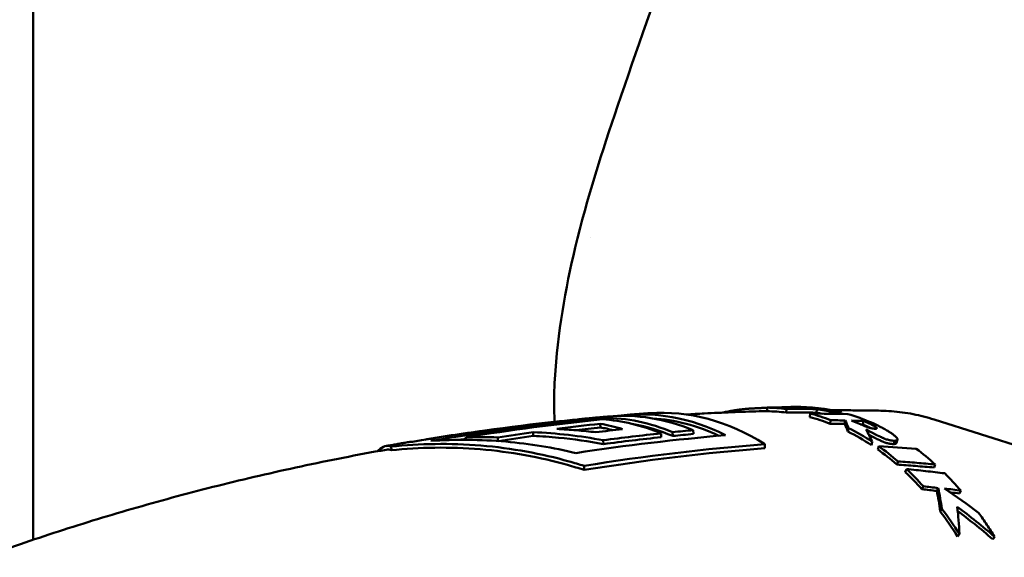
# Model space of a CAD drawing. Header units: millimetres. Extents: x 0 to 4686, y -120 to 1682.
# Tile 206 of 256: x 1301 to 1329, y 1103 to 1118. Entities that reach past the tile are written whole.
import ezdxf

# ---------------------------------------------------------------- set-up
doc = ezdxf.new("R2010")
doc.units = ezdxf.units.MM
doc.header["$LTSCALE"] = 2
doc.layers.add('Sichtbar (ISO)', color=7, linetype='Continuous', lineweight=50)

msp = doc.modelspace()

# ---------------------------------------------------------------- linework, layer by layer
at = {"layer": 'Sichtbar (ISO)'}
for p, q in [((1301.8599, 1103.2951), (1301.8599, 1145.7721)), ((1317.1918, 1111.6161), (1317.1918, 1111.6161)), ((1322.0495, 1106.8311), (1322.0486, 1106.9311)), ((1322.452, 1106.9385), (1322.4518, 1106.9429)), ((1322.5738, 1106.7947), (1322.5777, 1106.8944)), ((1323.4061, 1106.7922), (1323.4118, 1106.8917)), ((1317.5522, 1106.6517), (1317.5536, 1106.607)), ((1323.226, 1106.6688), (1323.2359, 1106.7672)), ((1323.7805, 1106.4894), (1323.7955, 1106.5862)), ((1323.835, 1106.7612), (1323.8395, 1106.8072)), ((1324.0879, 1106.7571), (1324.0924, 1106.8004)), ((1329.1956, 1105.8001), (1326.6442, 1106.6036)), ((1317.4573, 1106.4879), (1317.4602, 1106.3866)), ((1324.1816, 1106.4807), (1324.1974, 1106.5773)), ((1324.2715, 1106.2723), (1324.2911, 1106.3671)), ((1324.6793, 1106.4665), (1324.6959, 1106.5629)), ((1312.6883, 1106.0646), (1312.6885, 1106.0567)), ((1313.7557, 1106.1147), (1313.7578, 1106.0446)), ((1314.6378, 1106.1098), (1314.6407, 1106.0118)), ((1315.6096, 1106.2543), (1315.6126, 1106.1528)), ((1319.1298, 1106.2227), (1319.1329, 1106.1177)), ((1319.4492, 1106.2557), (1319.4523, 1106.1508)), ((1320.0159, 1106.3103), (1320.019, 1106.2055)), ((1325.6351, 1106.0491), (1325.6097, 1105.9577)), ((1311.7085, 1105.8593), (1311.7114, 1105.7586)), ((1317.5403, 1106.0333), (1317.5434, 1105.928)), ((1321.9856, 1105.9256), (1321.9889, 1105.8154)), ((1324.9155, 1105.8988), (1324.941, 1105.9902)), ((1325.0924, 1105.7774), (1325.1195, 1105.8676)), ((1317.0132, 1105.3266), (1317.0165, 1105.2147)), ((1325.6176, 1105.3641), (1325.6495, 1105.4506)), ((1325.8492, 1105.1549), (1325.8833, 1105.2395)), ((1326.6414, 1105.2819), (1326.6752, 1105.3674)), ((1326.3088, 1104.6853), (1326.3471, 1104.7655)), ((1326.715, 1104.6378), (1326.7541, 1104.7175)), ((1327.3385, 1104.5681), (1327.3787, 1104.6471)), ((1327.2896, 1103.3824), (1327.337, 1103.4506))]:
    msp.add_line(p, q, dxfattribs=at)
for centre, major_axis, ratio, start_param, end_param in [((1325.4771, 1023.6474), (-5.8756, 83.1538), 0.8668761, 6.2492774, 6.2502618), ((1324.0349, 1026.3499), (-2.7891, 80.5587), 0.8729352, 6.2599087, 6.2717717), ((1322.1518, 1095.9843), (-0.3143, 10.9453), 0.6649398, 6.1815348, 6.2541952), ((1322.7837, 1095.995), (-0.1981, 10.9521), 0.6653638, 6.2423467, 6.3015476), ((1321.9799, 1026.3268), (3.4192, 80.5127), 0.8722563, 0.0282822, 0.0401468), ((1322.9757, 1095.9986), (-0.1629, 10.9523), 0.6654339, 6.1070463, 6.283172), ((1322.7837, 1095.9952), (-0.198, 10.9519), 0.6652651, 6.110651, 6.1697339), ((1326.528, 989.8687), (-5.3496, 117.0119), 0.7463934, 0.0420073, 0.0853152), ((1317.3023, 1095.9037), (-0.1794, 10.7156), 0.6653497, 5.9988935, 6.2281523), ((1317.6225, 1095.909), (-0.1798, 10.7421), 0.6653497, 5.9996651, 6.2678619), ((1318.1906, 1095.9185), (-0.1806, 10.7852), 0.6653497, 6.0009123, 6.3307514), ((1318.6869, 1095.9268), (-0.1811, 10.8188), 0.6653497, 5.9451325, 6.3626944), ((1319.255, 1095.9364), (-0.1817, 10.8526), 0.6653497, 5.8703431, 6.3198904), ((1318.6869, 1095.9268), (-0.1795, 10.7187), 0.6653497, 5.96892, 6.2285231), ((1322.1518, 1095.9843), (-0.3115, 10.8454), 0.6649398, 6.1815348, 6.2541949), ((1321.9739, 1026.1264), (3.4505, 80.6127), 0.8713984, 0.0287158, 0.0405509), ((1322.1518, 1095.9845), (-0.3083, 10.8453), 0.663839, 6.0124137, 6.0907661), ((1322.1518, 1095.9843), (-0.3111, 10.9455), 0.663839, 6.0124144, 6.0907654), ((1321.8701, 1011.6002), (3.3307, 95.1272), 0.8366966, 0.0117451, 0.0246767), ((1322.7837, 1095.995), (-0.1962, 10.8522), 0.6652651, 6.1471147, 6.1697331), ((1320.6751, 1012.1236), (6.1751, 94.3337), 0.8349593, 0.0336425, 0.0387339), ((1323.5293, 1104.3922), (-12.155, 0.2462), 0.1991672, 4.6700789, 4.6909019), ((1322.9755, 1095.9978), (-0.1633, 10.9531), 0.6656067, 5.9906964, 6.0829088), ((1325.1867, 1096.0357), (-0.181, 10.8108), 0.6653497, 6.2595508, 6.2595521), ((1327.0074, 990.8429), (-5.3189, 115.9783), 0.7463967, 0.0489719, 0.062838), ((1326.9953, 990.9124), (-5.2946, 115.8083), 0.7463934, 0.0491509, 0.0568852), ((1327.542, 992.8369), (-5.2152, 113.842), 0.7463955, 0.0502015, 0.0588964), ((1316.7343, 1095.8942), (-0.1786, 10.6648), 0.6653497, 6.0688044, 6.155998), ((1316.7343, 1095.8942), (-0.1769, 10.5646), 0.6653497, 6.1039704, 6.1545983), ((1317.6225, 1095.909), (-0.1782, 10.6419), 0.6653497, 5.9967234, 6.1517486), ((1320.6522, 1011.9338), (6.2565, 94.4229), 0.8342971, 0.0345777, 0.0396588), ((1321.1146, 1091.8383), (2.6679, 15.0192), 0.1521372, 6.0288667, 6.0841278), ((1321.1158, 1091.8724), (2.6693, 15.0848), 0.1559123, 6.0288119, 6.0842001), ((1322.1516, 1095.9839), (-0.3049, 10.9461), 0.6628343, 5.8469401, 5.9421352), ((1324.5008, 1106.3612), (-3.6867, 0.1099), 0.0563307, 4.6611205, 4.749554), ((1324.4854, 1106.346), (-2.8765, 0.0846), 0.0439337, 4.6462393, 4.6663426), ((1321.0925, 1093.141), (2.9309, 13.8099), 0.2417336, 5.955925, 6.0295563), ((1314.1001, 1091.8887), (0.349, 14.2271), 0.9665497, 6.2694541, 6.3335963), ((1326.9632, 990.9818), (-5.2432, 115.8406), 0.7463776, 0.070884, 0.0822094), ((1327.9751, 994.755), (-5.1106, 111.7511), 0.7463936, 0.034194, 0.0410087), ((1322.1516, 1095.9838), (-0.3021, 10.8462), 0.6628343, 5.8469409, 5.9421347), ((1322.1518, 1095.9847), (-0.2956, 10.8454), 0.662138, 5.7388652, 5.82054), ((1322.1516, 1095.9841), (0.2983, -10.9461), 0.662138, 2.5972749, 2.6789444), ((1317.14, 1019.25), (14.6737, 85.8505), 0.8370275, 0.0782506, 0.0924173), ((1322.9754, 1095.998), (-0.1654, 10.953), 0.6658668, 5.7286211, 5.8100596), ((1322.1517, 1095.9845), (0.2902, -10.9459), 0.6614778, 2.4840592, 2.5605555), ((1322.152, 1095.9852), (-0.2876, 10.8451), 0.6614778, 5.6256495, 5.7021518), ((1322.9754, 1095.9982), (-0.1667, 10.9528), 0.6659721, 5.612427, 5.6869808), ((1312.0308, 1028.9201), (27.6498, 72.6069), 0.83767, 0.2044845, 0.2107254), ((1312.3192, 1029.9221), (27.0093, 71.726), 0.8380018, 0.1917477, 0.198699), ((1324.3942, 1097.5256), (7.6318, -7.8122), 0.6575161, 1.7760855, 1.8836764), ((1311.9318, 1028.6548), (27.8981, 72.7369), 0.8367194, 0.2071691, 0.213386), ((1322.1515, 1095.9843), (0.2756, -10.9466), 0.6605926, 2.3046154, 2.3959061), ((1322.1518, 1095.9848), (-0.2731, 10.8459), 0.6605926, 5.4462052, 5.5375027)]:
    msp.add_ellipse(centre, major_axis=major_axis, ratio=ratio, start_param=start_param, end_param=end_param, dxfattribs=at)
for points, knots in [([(1316.2078, 1107.7173), (1316.2848, 1108.992), (1316.4973, 1110.2055), (1317.0993, 1112.7059), (1317.5107, 1113.9841), (1318.9817, 1118.3218), (1320.0916, 1121.2867), (1322.7142, 1128.7704), (1324.25, 1133.2588), (1326.9788, 1141.078), (1328.2112, 1144.3252), (1329.9566, 1149.6184), (1330.5102, 1151.6245), (1331.1694, 1155.6611), (1331.2133, 1157.6288), (1331.2804, 1160.2543), (1331.2941, 1160.9507), (1331.3056, 1161.6471)], [0, 0, 0, 0, 0.4039528, 0.4039528, 0.894161, 0.894161, 2.1092491, 2.1092491, 3.8818108, 3.8818108, 5.188117, 5.188117, 5.8668682, 5.8668682, 6.4461826, 6.4461826, 6.6552018, 6.6552018, 6.6552018, 6.6552018]), ([(1316.2022, 1106.5404), (1316.1974, 1106.6484), (1316.1939, 1106.754), (1316.1861, 1107.1448), (1316.1905, 1107.4317), (1316.2078, 1107.7173)], [-0.22414555, -0.22414555, -0.22414555, -0.22414555, -0.19335238, -0.19335238, -0.10773371, -0.10773371, -0.10773371, -0.10773371]), ([(1321.9775, 1106.9237), (1321.9501, 1106.9228), (1321.9231, 1106.9219), (1321.8967, 1106.9209), (1321.8866, 1106.9205), (1321.8766, 1106.9201), (1321.8668, 1106.9197), (1321.8481, 1106.919), (1321.8299, 1106.9182), (1321.8119, 1106.9175), (1321.7955, 1106.9167), (1321.7793, 1106.916), (1321.7632, 1106.9152), (1321.7496, 1106.9146), (1321.7362, 1106.9139), (1321.7228, 1106.9132), (1321.7028, 1106.9121), (1321.6829, 1106.911), (1321.6632, 1106.9098), (1321.6523, 1106.9092), (1321.6414, 1106.9085), (1321.6306, 1106.9078), (1321.6089, 1106.9065), (1321.5875, 1106.905), (1321.5661, 1106.9034), (1321.5574, 1106.9028), (1321.5488, 1106.9022), (1321.5401, 1106.9015), (1321.5169, 1106.8997), (1321.4938, 1106.8978), (1321.4704, 1106.8957), (1321.4648, 1106.8952), (1321.4592, 1106.8947), (1321.4535, 1106.8942), (1321.4269, 1106.8917), (1321.3999, 1106.8891), (1321.3723, 1106.8861), (1321.3469, 1106.8833), (1321.3209, 1106.8803), (1321.2944, 1106.8771), (1321.286, 1106.876), (1321.2775, 1106.8749), (1321.2689, 1106.8738), (1321.2527, 1106.8717), (1321.2364, 1106.8695), (1321.2199, 1106.8672), (1321.2003, 1106.8644), (1321.1804, 1106.8615), (1321.1603, 1106.8584), (1321.1562, 1106.8578), (1321.152, 1106.8571), (1321.1478, 1106.8565), (1321.1249, 1106.8529), (1321.1018, 1106.849), (1321.0783, 1106.845), (1321.068, 1106.8432), (1321.0576, 1106.8413), (1321.0471, 1106.8394), (1321.0351, 1106.8373), (1321.023, 1106.835), (1321.0108, 1106.8327), (1320.9889, 1106.8286), (1320.9667, 1106.8242), (1320.9441, 1106.8195), (1320.9386, 1106.8184), (1320.9331, 1106.8172), (1320.9276, 1106.8161), (1320.9109, 1106.8126), (1320.894, 1106.8089), (1320.8768, 1106.8051), (1320.8597, 1106.8013), (1320.8423, 1106.7973), (1320.8247, 1106.7931)], [0, 0, 0, 0, 0.06024439, 0.06024439, 0.06024439, 0.08333333, 0.08333333, 0.08333333, 0.12690096, 0.12690096, 0.12690096, 0.16666667, 0.16666667, 0.16666667, 0.20004047, 0.20004047, 0.20004047, 0.25, 0.25, 0.25, 0.27767722, 0.27767722, 0.27767722, 0.33333333, 0.33333333, 0.33333333, 0.3560485, 0.3560485, 0.3560485, 0.41666667, 0.41666667, 0.41666667, 0.43126238, 0.43126238, 0.43126238, 0.5, 0.5, 0.5, 0.56314311, 0.56314311, 0.56314311, 0.58333333, 0.58333333, 0.58333333, 0.62143142, 0.62143142, 0.62143142, 0.66666667, 0.66666667, 0.66666667, 0.67606812, 0.67606812, 0.67606812, 0.72742545, 0.72742545, 0.72742545, 0.75, 0.75, 0.75, 0.77586115, 0.77586115, 0.77586115, 0.82216368, 0.82216368, 0.82216368, 0.83333333, 0.83333333, 0.83333333, 0.867156, 0.867156, 0.867156, 0.90085238, 0.90085238, 0.90085238, 0.90085238]), ([(1325.1757, 1106.8463), (1325.0185, 1106.8492), (1324.8611, 1106.8517), (1324.5464, 1106.8555), (1324.3891, 1106.8568), (1324.0986, 1106.8584), (1323.9656, 1106.8587), (1323.8325, 1106.8587)], [4.669493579, 4.669493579, 4.669493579, 4.669493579, 4.673969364, 4.673969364, 4.678445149, 4.678445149, 4.682227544, 4.682227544, 4.682227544, 4.682227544]), ([(1316.8307, 1106.6066), (1316.6422, 1106.5877), (1316.4533, 1106.5679), (1314.9512, 1106.4037), (1313.6231, 1106.2178), (1312.2932, 1105.9901)], [-13.50673191, -13.50673191, -13.50673191, -13.50673191, -13.43540674, -13.43540674, -12.94046322, -12.94046322, -12.94046322, -12.94046322]), ([(1312.7991, 1106.0139), (1314.1271, 1106.2413), (1315.4533, 1106.4269), (1317.0276, 1106.5991), (1317.2903, 1106.6262), (1317.5522, 1106.6517)], [-6.0124692, -6.0124692, -6.0124692, -6.0124692, -5.51822151, -5.51822151, -5.41896769, -5.41896769, -5.41896769, -5.41896769]), ([(1317.669, 1106.6858), (1317.613, 1106.6808), (1317.5571, 1106.6758), (1317.4452, 1106.6657), (1317.3893, 1106.6605), (1317.2775, 1106.6501), (1317.2216, 1106.6448), (1317.1099, 1106.6341), (1317.054, 1106.6287), (1316.9423, 1106.6178), (1316.8865, 1106.6122), (1316.8307, 1106.6066)], [4.7406928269, 4.7406928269, 4.7406928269, 4.7406928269, 4.7422964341, 4.7422964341, 4.7439000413, 4.7439000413, 4.7455036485, 4.7455036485, 4.7471072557, 4.7471072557, 4.7487108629, 4.7487108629, 4.7487108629, 4.7487108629]), ([(1318.8084, 1106.7772), (1318.7678, 1106.7742), (1318.7273, 1106.7713), (1318.6461, 1106.7653), (1318.6055, 1106.7623), (1318.5244, 1106.7562), (1318.4839, 1106.7531), (1318.4028, 1106.7468), (1318.3623, 1106.7436), (1318.2812, 1106.7372), (1318.2407, 1106.734), (1318.2002, 1106.7307)], [4.7298319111, 4.7298319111, 4.7298319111, 4.7298319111, 4.7309905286, 4.7309905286, 4.7321491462, 4.7321491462, 4.7333077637, 4.7333077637, 4.7344663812, 4.7344663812, 4.7356249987, 4.7356249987, 4.7356249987, 4.7356249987]), ([(1322.0495, 1106.8354), (1321.9766, 1106.8335), (1321.9038, 1106.8315), (1321.5788, 1106.8221), (1321.3268, 1106.8135), (1320.823, 1106.7935), (1320.5712, 1106.7822), (1320.1544, 1106.7612), (1319.9894, 1106.7522), (1319.8244, 1106.7428)], [4.699119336, 4.699119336, 4.699119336, 4.699119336, 4.70119084, 4.70119084, 4.70835894, 4.70835894, 4.715527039, 4.715527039, 4.720231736, 4.720231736, 4.720231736, 4.720231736]), ([(1325.1757, 1106.8463), (1325.2745, 1106.8444), (1325.3733, 1106.8397), (1325.5707, 1106.8244), (1325.6692, 1106.8139), (1325.8659, 1106.7872), (1325.9641, 1106.7709), (1326.1597, 1106.7328), (1326.2572, 1106.7109), (1326.4514, 1106.6614), (1326.5481, 1106.6339), (1326.6442, 1106.6036)], [1.61369308, 1.61369308, 1.61369308, 1.61369308, 1.65262709, 1.65262709, 1.6915611, 1.6915611, 1.73049511, 1.73049511, 1.76942913, 1.76942913, 1.80836314, 1.80836314, 1.80836314, 1.80836314]), ([(1317.3342, 1106.2524), (1317.1563, 1106.2745), (1316.978, 1106.2931), (1316.6208, 1106.3234), (1316.4419, 1106.335), (1316.2629, 1106.3431)], [-0.11094165, -0.11094165, -0.11094165, -0.11094165, -0.05547127, -0.05547127, -0.000001, -0.000001, -0.000001, -0.000001]), ([(1324.37, 1106.5728), (1324.4693, 1106.533), (1324.6088, 1106.4722), (1324.7402, 1106.4194), (1324.7833, 1106.4021), (1324.8479, 1106.3806), (1324.8736, 1106.3727), (1324.9117, 1106.3639), (1324.9206, 1106.3621), (1324.945, 1106.3575), (1324.9577, 1106.3557), (1324.9713, 1106.3541), (1324.9744, 1106.3538), (1324.98, 1106.3533), (1324.9824, 1106.3531), (1324.986, 1106.3527), (1324.9871, 1106.3526), (1324.9892, 1106.3525), (1324.9903, 1106.3524), (1324.9932, 1106.3521), (1324.9948, 1106.352), (1324.9972, 1106.3519), (1324.9976, 1106.3518), (1324.9985, 1106.3518), (1324.999, 1106.3518), (1324.9999, 1106.3517), (1325.0005, 1106.3517), (1325.0016, 1106.3516), (1325.0021, 1106.3516), (1325.0034, 1106.3515), (1325.0042, 1106.3515), (1325.0049, 1106.3515)], [-0.12494229, -0.12494229, -0.12494229, -0.12494229, -0.03195971, -0.03195971, -0.01725558, -0.01725558, -0.01024877, -0.01024877, -0.00812974, -0.00812974, -0.0043943, -0.0043943, -0.00322842, -0.00322842, -0.00235906, -0.00235906, -0.00192081, -0.00192081, -0.00161505, -0.00161505, -0.00097233, -0.00097233, -0.00080484, -0.00080484, -0.00065865, -0.00065865, -0.00046792, -0.00046792, -0.00027013, -0.00027013, 0, 0, 0, 0]), ([(1324.6793, 1106.4665), (1324.6917, 1106.4614), (1324.7037, 1106.4564), (1324.7153, 1106.4515), (1324.7229, 1106.4484), (1324.7303, 1106.4452), (1324.7375, 1106.4422), (1324.7415, 1106.4405), (1324.7454, 1106.4388), (1324.7492, 1106.4372), (1324.7602, 1106.4324), (1324.7707, 1106.4278), (1324.781, 1106.4233), (1324.7839, 1106.422), (1324.7869, 1106.4207), (1324.7898, 1106.4194), (1324.7969, 1106.4162), (1324.8039, 1106.4131), (1324.8108, 1106.41), (1324.8196, 1106.406), (1324.8282, 1106.4021), (1324.8365, 1106.3982), (1324.8463, 1106.3937), (1324.8557, 1106.3893), (1324.8647, 1106.385), (1324.8693, 1106.3828), (1324.8738, 1106.3806), (1324.8782, 1106.3785), (1324.8819, 1106.3767), (1324.8855, 1106.3749), (1324.889, 1106.3732), (1324.8943, 1106.3706), (1324.8994, 1106.3681), (1324.9044, 1106.3656)], [0, 0, 0, 0, 0.0378951, 0.0378951, 0.0378951, 0.0625, 0.0625, 0.0625, 0.07587386, 0.07587386, 0.07587386, 0.11398028, 0.11398028, 0.11398028, 0.125, 0.125, 0.125, 0.15220043, 0.15220043, 0.15220043, 0.1875, 0.1875, 0.1875, 0.22895331, 0.22895331, 0.22895331, 0.25, 0.25, 0.25, 0.26750629, 0.26750629, 0.26750629, 0.29339287, 0.29339287, 0.29339287, 0.29339287]), ([(1325.0049, 1106.3515), (1325.0113, 1106.3511), (1325.0171, 1106.3509), (1325.0226, 1106.3509), (1325.0256, 1106.3509), (1325.0284, 1106.3509), (1325.0311, 1106.3509), (1325.0338, 1106.351), (1325.0363, 1106.3511), (1325.0386, 1106.3512), (1325.0431, 1106.3515), (1325.0471, 1106.3519), (1325.0507, 1106.3525), (1325.056, 1106.3534), (1325.0604, 1106.3547), (1325.0634, 1106.3565), (1325.0652, 1106.3575), (1325.0665, 1106.3587), (1325.0673, 1106.36), (1325.0678, 1106.3609), (1325.0682, 1106.3619), (1325.0683, 1106.363), (1325.0683, 1106.3637), (1325.0683, 1106.3645), (1325.0681, 1106.3653), (1325.0678, 1106.3673), (1325.0669, 1106.3694), (1325.0653, 1106.3718), (1325.0641, 1106.3736), (1325.0626, 1106.3755), (1325.0607, 1106.3775), (1325.0592, 1106.3791), (1325.0575, 1106.3808), (1325.0556, 1106.3825), (1325.0549, 1106.3831), (1325.0542, 1106.3837), (1325.0535, 1106.3843), (1325.0507, 1106.3867), (1325.0476, 1106.3892), (1325.0442, 1106.3917), (1325.0429, 1106.3927), (1325.0415, 1106.3937), (1325.0401, 1106.3947), (1325.0379, 1106.3963), (1325.0356, 1106.3979), (1325.0332, 1106.3995), (1325.029, 1106.4023), (1325.0245, 1106.4053), (1325.0197, 1106.4083), (1325.0153, 1106.411), (1325.0107, 1106.4138), (1325.0058, 1106.4167), (1325.0023, 1106.4188), (1324.9987, 1106.4209), (1324.9949, 1106.4231), (1324.9931, 1106.4241), (1324.9913, 1106.4251), (1324.9895, 1106.4262), (1324.9837, 1106.4294), (1324.9777, 1106.4327), (1324.9714, 1106.4361), (1324.9696, 1106.4371), (1324.9678, 1106.4381), (1324.9659, 1106.4391), (1324.9613, 1106.4415), (1324.9566, 1106.444), (1324.9517, 1106.4466), (1324.9456, 1106.4497), (1324.9393, 1106.453), (1324.9328, 1106.4563), (1324.9247, 1106.4604), (1324.9164, 1106.4645), (1324.9076, 1106.4688), (1324.9036, 1106.4708), (1324.8995, 1106.4728), (1324.8953, 1106.4748), (1324.8913, 1106.4767), (1324.8872, 1106.4787), (1324.8831, 1106.4807), (1324.8735, 1106.4852), (1324.8636, 1106.4899), (1324.8532, 1106.4947), (1324.8453, 1106.4984), (1324.8371, 1106.5021), (1324.8286, 1106.5059), (1324.8214, 1106.5092), (1324.8139, 1106.5126), (1324.8063, 1106.516), (1324.8037, 1106.5171), (1324.8012, 1106.5182), (1324.7986, 1106.5194), (1324.7882, 1106.5239), (1324.7775, 1106.5286), (1324.7665, 1106.5333), (1324.7624, 1106.5351), (1324.7582, 1106.5369), (1324.754, 1106.5387), (1324.7469, 1106.5417), (1324.7397, 1106.5448), (1324.7323, 1106.5479), (1324.7205, 1106.5528), (1324.7084, 1106.5578), (1324.6959, 1106.5629)], [0, 0, 0, 0, 0.0404286, 0.0404286, 0.0404286, 0.0625, 0.0625, 0.0625, 0.0840653, 0.0840653, 0.0840653, 0.125, 0.125, 0.125, 0.1875, 0.1875, 0.1875, 0.2242738, 0.2242738, 0.2242738, 0.25, 0.25, 0.25, 0.2675797, 0.2675797, 0.2675797, 0.3125, 0.3125, 0.3125, 0.347103, 0.347103, 0.347103, 0.375, 0.375, 0.375, 0.3850106, 0.3850106, 0.3850106, 0.4226253, 0.4226253, 0.4226253, 0.4375, 0.4375, 0.4375, 0.46017, 0.46017, 0.46017, 0.5, 0.5, 0.5, 0.5362765, 0.5362765, 0.5362765, 0.5625, 0.5625, 0.5625, 0.5749719, 0.5749719, 0.5749719, 0.6138479, 0.6138479, 0.6138479, 0.625, 0.625, 0.625, 0.6527198, 0.6527198, 0.6527198, 0.6875, 0.6875, 0.6875, 0.730216, 0.730216, 0.730216, 0.75, 0.75, 0.75, 0.7688727, 0.7688727, 0.7688727, 0.8125, 0.8125, 0.8125, 0.8460732, 0.8460732, 0.8460732, 0.875, 0.875, 0.875, 0.8846264, 0.8846264, 0.8846264, 0.9231356, 0.9231356, 0.9231356, 0.9375, 0.9375, 0.9375, 0.9615825, 0.9615825, 0.9615825, 1, 1, 1, 1]), ([(1325.5565, 1106.0198), (1325.5408, 1106.0194), (1325.5247, 1106.0198), (1325.5088, 1106.021), (1325.5047, 1106.0213), (1325.5006, 1106.0216), (1325.4965, 1106.022), (1325.4847, 1106.0231), (1325.4729, 1106.0246), (1325.4609, 1106.0264), (1325.4513, 1106.0279), (1325.4416, 1106.0296), (1325.4318, 1106.0315), (1325.4252, 1106.0329), (1325.4185, 1106.0343), (1325.4117, 1106.0359), (1325.3951, 1106.0397), (1325.3783, 1106.0442), (1325.3609, 1106.0494), (1325.3436, 1106.0546), (1325.3258, 1106.0605), (1325.3075, 1106.0671), (1325.3021, 1106.069), (1325.2967, 1106.0711), (1325.2912, 1106.0731), (1325.2781, 1106.0781), (1325.2648, 1106.0833), (1325.2512, 1106.0889), (1325.2405, 1106.0934), (1325.2296, 1106.098), (1325.2186, 1106.1028), (1325.2097, 1106.1067), (1325.2008, 1106.1106), (1325.1918, 1106.1147), (1325.1768, 1106.1215), (1325.1615, 1106.1286), (1325.1461, 1106.136), (1325.1408, 1106.1385), (1325.1354, 1106.1411), (1325.1301, 1106.1437), (1325.1117, 1106.1526), (1325.0929, 1106.1619), (1325.0737, 1106.1715), (1325.071, 1106.1729), (1325.0683, 1106.1743), (1325.0655, 1106.1757), (1325.0435, 1106.1868), (1325.0209, 1106.1984), (1324.9977, 1106.2105), (1324.9745, 1106.2225), (1324.9506, 1106.235), (1324.926, 1106.2479), (1324.9014, 1106.2609), (1324.876, 1106.2743), (1324.8496, 1106.2882), (1324.8232, 1106.3021), (1324.7957, 1106.3165), (1324.7673, 1106.3313)], [0, 0, 0, 0, 0.0769231, 0.0769231, 0.0769231, 0.0966793, 0.0966793, 0.0966793, 0.1538462, 0.1538462, 0.1538462, 0.199572, 0.199572, 0.199572, 0.2307692, 0.2307692, 0.2307692, 0.3076923, 0.3076923, 0.3076923, 0.3846154, 0.3846154, 0.3846154, 0.4072921, 0.4072921, 0.4072921, 0.4615385, 0.4615385, 0.4615385, 0.5042458, 0.5042458, 0.5042458, 0.5384615, 0.5384615, 0.5384615, 0.5957566, 0.5957566, 0.5957566, 0.6153846, 0.6153846, 0.6153846, 0.682743, 0.682743, 0.682743, 0.6923077, 0.6923077, 0.6923077, 0.7692308, 0.7692308, 0.7692308, 0.8461538, 0.8461538, 0.8461538, 0.9230769, 0.9230769, 0.9230769, 1, 1, 1, 1]), ([(1324.9212, 1106.5171), (1324.9488, 1106.5051), (1324.9754, 1106.4932), (1325.0011, 1106.4815), (1325.0267, 1106.4697), (1325.0513, 1106.4582), (1325.075, 1106.4468), (1325.0987, 1106.4354), (1325.1214, 1106.4242), (1325.1433, 1106.4132), (1325.1651, 1106.4022), (1325.1861, 1106.3914), (1325.2062, 1106.3808), (1325.2264, 1106.3702), (1325.2456, 1106.3598), (1325.2641, 1106.3496), (1325.2826, 1106.3394), (1325.3003, 1106.3294), (1325.3173, 1106.3196), (1325.3342, 1106.3098), (1325.3504, 1106.3003), (1325.3659, 1106.2909), (1325.3814, 1106.2815), (1325.3962, 1106.2724), (1325.4103, 1106.2634), (1325.4244, 1106.2544), (1325.4379, 1106.2456), (1325.4507, 1106.2371), (1325.4635, 1106.2285), (1325.4757, 1106.2201), (1325.4871, 1106.2119), (1325.4986, 1106.2038), (1325.5094, 1106.1959), (1325.5196, 1106.1882), (1325.5297, 1106.1805), (1325.5392, 1106.1731), (1325.548, 1106.1659), (1325.5567, 1106.1587), (1325.5648, 1106.1518), (1325.5722, 1106.1452), (1325.5796, 1106.1385), (1325.5864, 1106.1321), (1325.5926, 1106.126), (1325.5988, 1106.1198), (1325.6043, 1106.1138), (1325.6093, 1106.1081), (1325.6142, 1106.1023), (1325.6185, 1106.0968), (1325.6222, 1106.0914), (1325.6259, 1106.086), (1325.6289, 1106.0809), (1325.6312, 1106.0759), (1325.6336, 1106.0709), (1325.6351, 1106.066), (1325.6358, 1106.0614), (1325.6364, 1106.0567), (1325.6362, 1106.0522), (1325.6348, 1106.048), (1325.6334, 1106.0438), (1325.6309, 1106.0398), (1325.627, 1106.0363), (1325.623, 1106.0328), (1325.6177, 1106.0298), (1325.6109, 1106.0274), (1325.6041, 1106.025), (1325.5959, 1106.0232), (1325.5867, 1106.022), (1325.5776, 1106.0207), (1325.5676, 1106.02), (1325.5565, 1106.0198)], [0, 0, 0, 0, 0.04347788, 0.04347788, 0.04347788, 0.08695576, 0.08695576, 0.08695576, 0.13043364, 0.13043364, 0.13043364, 0.17391153, 0.17391153, 0.17391153, 0.21738941, 0.21738941, 0.21738941, 0.26086729, 0.26086729, 0.26086729, 0.30434517, 0.30434517, 0.30434517, 0.34782305, 0.34782305, 0.34782305, 0.39130093, 0.39130093, 0.39130093, 0.43477881, 0.43477881, 0.43477881, 0.47825669, 0.47825669, 0.47825669, 0.52173458, 0.52173458, 0.52173458, 0.56521246, 0.56521246, 0.56521246, 0.60869034, 0.60869034, 0.60869034, 0.65216822, 0.65216822, 0.65216822, 0.6956461, 0.6956461, 0.6956461, 0.73912398, 0.73912398, 0.73912398, 0.78260186, 0.78260186, 0.78260186, 0.82607975, 0.82607975, 0.82607975, 0.86955763, 0.86955763, 0.86955763, 0.91303551, 0.91303551, 0.91303551, 0.95651339, 0.95651339, 0.95651339, 0.99999813, 0.99999813, 0.99999813, 0.99999813]), ([(1316.7844, 1105.6816), (1316.1721, 1105.8278), (1315.5171, 1105.9374), (1314.1605, 1106.0554), (1313.4584, 1106.0578), (1312.7991, 1106.0139)], [-5.29261656, -5.29261656, -5.29261656, -5.29261656, -5.10470004, -5.10470004, -4.90603326, -4.90603326, -4.90603326, -4.90603326]), ([(1315.6096, 1106.2543), (1315.934, 1106.2407), (1316.258, 1106.2154), (1316.902, 1106.1416), (1317.2222, 1106.0932), (1317.5403, 1106.0333)], [-0.20071748, -0.20071748, -0.20071748, -0.20071748, -0.100163, -0.100163, -0.00000218, -0.00000218, -0.00000218, -0.00000218]), ([(1315.6126, 1106.1528), (1315.8455, 1106.1424), (1316.0796, 1106.1265), (1316.7281, 1106.0643), (1317.1413, 1106.0041), (1317.5434, 1105.928)], [-1.56424813, -1.56424813, -1.56424813, -1.56424813, -1.49772244, -1.49772244, -1.37943619, -1.37943619, -1.37943619, -1.37943619]), ([(1317.5403, 1106.0333), (1317.8049, 1106.0682), (1318.0697, 1106.1015), (1318.5995, 1106.1647), (1318.8646, 1106.1945), (1319.1298, 1106.2227)], [-0.21422283, -0.21422283, -0.21422283, -0.21422283, -0.10711184, -0.10711184, -0.000001, -0.000001, -0.000001, -0.000001]), ([(1324.85, 1106.1827), (1324.8679, 1106.1733), (1324.8853, 1106.1641), (1324.9024, 1106.1551), (1324.9267, 1106.1423), (1324.9504, 1106.1299), (1324.9734, 1106.118), (1324.9964, 1106.106), (1325.0188, 1106.0945), (1325.0407, 1106.0835), (1325.044, 1106.0818), (1325.0472, 1106.0802), (1325.0504, 1106.0786), (1325.069, 1106.0692), (1325.0872, 1106.0602), (1325.1051, 1106.0516), (1325.1108, 1106.0488), (1325.1165, 1106.0461), (1325.1222, 1106.0434), (1325.1373, 1106.0362), (1325.1522, 1106.0292), (1325.1669, 1106.0226), (1325.1761, 1106.0184), (1325.1852, 1106.0144), (1325.1942, 1106.0105), (1325.205, 1106.0057), (1325.2158, 1106.0012), (1325.2265, 1105.9968), (1325.24, 1105.9912), (1325.2533, 1105.986), (1325.2664, 1105.9811), (1325.2721, 1105.9789), (1325.2778, 1105.9768), (1325.2835, 1105.9748), (1325.302, 1105.9681), (1325.32, 1105.9622), (1325.3376, 1105.957), (1325.3552, 1105.9518), (1325.3724, 1105.9473), (1325.3891, 1105.9435), (1325.3949, 1105.9422), (1325.4006, 1105.941), (1325.4063, 1105.9399), (1325.4169, 1105.9378), (1325.4273, 1105.936), (1325.4376, 1105.9344), (1325.4488, 1105.9328), (1325.4598, 1105.9314), (1325.4708, 1105.9304), (1325.4754, 1105.93), (1325.48, 1105.9296), (1325.4846, 1105.9293), (1325.5001, 1105.9283), (1325.5155, 1105.9279), (1325.5307, 1105.9283)], [0.09985081, 0.09985081, 0.09985081, 0.09985081, 0.15384615, 0.15384615, 0.15384615, 0.23076923, 0.23076923, 0.23076923, 0.30769231, 0.30769231, 0.30769231, 0.3190443, 0.3190443, 0.3190443, 0.38461538, 0.38461538, 0.38461538, 0.40555839, 0.40555839, 0.40555839, 0.46153846, 0.46153846, 0.46153846, 0.49634498, 0.49634498, 0.49634498, 0.53846154, 0.53846154, 0.53846154, 0.59185828, 0.59185828, 0.59185828, 0.61538462, 0.61538462, 0.61538462, 0.69230769, 0.69230769, 0.69230769, 0.76923077, 0.76923077, 0.76923077, 0.79609989, 0.79609989, 0.79609989, 0.84615385, 0.84615385, 0.84615385, 0.90039395, 0.90039395, 0.90039395, 0.92307692, 0.92307692, 0.92307692, 1, 1, 1, 1]), ([(1311.5638, 1105.7723), (1310.7766, 1105.6317), (1309.9968, 1105.4784), (1308.4547, 1105.1477), (1307.6924, 1104.9703), (1306.1879, 1104.5933), (1305.4457, 1104.3937), (1303.9835, 1103.974), (1303.2636, 1103.7539), (1301.848, 1103.2955), (1301.1523, 1103.0571), (1300.4697, 1102.8107)], [4.80006561, 4.80006561, 4.80006561, 4.80006561, 4.82345365, 4.82345365, 4.84684168, 4.84684168, 4.87022971, 4.87022971, 4.89361775, 4.89361775, 4.91700578, 4.91700578, 4.91700578, 4.91700578]), ([(1311.3282, 1105.7297), (1311.3373, 1105.7396), (1311.3466, 1105.7491), (1311.4738, 1105.8717), (1311.5957, 1105.8999), (1311.7085, 1105.8593)], [1.46511949, 1.46511949, 1.46511949, 1.46511949, 1.48394782, 1.48394782, 1.7242395, 1.7242395, 1.7242395, 1.7242395]), ([(1312.2203, 1105.9876), (1312.1761, 1105.9802), (1312.132, 1105.9727), (1312.0437, 1105.9577), (1311.9996, 1105.9501), (1311.9115, 1105.9349), (1311.8674, 1105.9273), (1311.7794, 1105.9119), (1311.7354, 1105.9042), (1311.6474, 1105.8887), (1311.6035, 1105.8809), (1311.5595, 1105.8731)], [4.7934169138, 4.7934169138, 4.7934169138, 4.7934169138, 4.7947202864, 4.7947202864, 4.7960236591, 4.7960236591, 4.7973270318, 4.7973270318, 4.7986304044, 4.7986304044, 4.7999337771, 4.7999337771, 4.7999337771, 4.7999337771]), ([(1311.7085, 1105.8593), (1312.4797, 1105.9403), (1313.3299, 1105.9566), (1315.0164, 1105.817), (1315.8526, 1105.6609), (1316.7362, 1105.4122), (1316.8741, 1105.3708), (1317.0132, 1105.3266)], [4.80660492, 4.80660492, 4.80660492, 4.80660492, 5.0468966, 5.0468966, 5.28718827, 5.28718827, 5.33093204, 5.33093204, 5.33093204, 5.33093204]), ([(1311.7114, 1105.7586), (1312.475, 1105.8388), (1313.3168, 1105.855), (1314.9865, 1105.717), (1315.8145, 1105.5626), (1316.7066, 1105.3117), (1316.8608, 1105.265), (1317.0165, 1105.2147)], [-1.70724149, -1.70724149, -1.70724149, -1.70724149, -1.46933663, -1.46933663, -1.23143177, -1.23143177, -1.18258096, -1.18258096, -1.18258096, -1.18258096]), ([(1325.5307, 1105.9283), (1325.535, 1105.9435), (1325.5393, 1105.9588), (1325.5479, 1105.9893), (1325.5522, 1106.0045), (1325.5565, 1106.0198)], [-0.010001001, -0.010001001, -0.010001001, -0.010001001, -0.005001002, -0.005001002, -0.000001, -0.000001, -0.000001, -0.000001]), ([(1325.5307, 1105.9283), (1325.5417, 1105.9284), (1325.5518, 1105.9292), (1325.5609, 1105.9304), (1325.57, 1105.9317), (1325.5783, 1105.9334), (1325.5851, 1105.9358), (1325.592, 1105.9382), (1325.5973, 1105.9412), (1325.6013, 1105.9446), (1325.6052, 1105.9481), (1325.6078, 1105.952), (1325.6093, 1105.9562), (1325.6094, 1105.9567), (1325.6096, 1105.9572), (1325.6097, 1105.9577)], [0.00000205, 0.00000205, 0.00000205, 0.00000205, 0.04348823, 0.04348823, 0.04348823, 0.08696024, 0.08696024, 0.08696024, 0.13043226, 0.13043226, 0.13043226, 0.17390427, 0.17390427, 0.17390427, 0.17884172, 0.17884172, 0.17884172, 0.17884172]), ([(1325.6176, 1105.3641), (1325.7884, 1105.3519), (1325.9591, 1105.3389), (1326.3004, 1105.3115), (1326.4709, 1105.2971), (1326.6414, 1105.2819)], [0.00001112, 0.00001112, 0.00001112, 0.00001112, 0.06161297, 0.06161297, 0.12322179, 0.12322179, 0.12322179, 0.12322179]), ([(1326.6752, 1105.3674), (1326.5044, 1105.3828), (1326.3336, 1105.3973), (1325.9917, 1105.4251), (1325.8207, 1105.4382), (1325.6495, 1105.4506)], [0.00000189, 0.00000189, 0.00000189, 0.00000189, 0.06167328, 0.06167328, 0.12334439, 0.12334439, 0.12334439, 0.12334439]), ([(1325.8833, 1105.2395), (1326.0586, 1105.2218), (1326.2337, 1105.2033), (1326.5837, 1105.1647), (1326.7585, 1105.1446), (1326.9332, 1105.1236)], [0.00000101, 0.00000101, 0.00000101, 0.00000101, 0.06210351, 0.06210351, 0.12420639, 0.12420639, 0.12420639, 0.12420639]), ([(1326.8552, 1104.1495), (1326.8415, 1104.2486), (1326.8262, 1104.3455), (1326.7925, 1104.5349), (1326.7741, 1104.6273), (1326.7541, 1104.7175)], [0, 0, 0, 0, 0.05004802, 0.05004802, 0.10009127, 0.10009127, 0.10009127, 0.10009127]), ([(1326.715, 1104.6378), (1326.7343, 1104.5485), (1326.7521, 1104.4568), (1326.7845, 1104.2692), (1326.7992, 1104.1731), (1326.8123, 1104.0749)], [0.000002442, 0.000002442, 0.000002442, 0.000002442, 0.049681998, 0.049681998, 0.099366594, 0.099366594, 0.099366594, 0.099366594]), ([(1327.0863, 1104.6008), (1327.0962, 1104.5996), (1327.106, 1104.5983), (1327.1901, 1104.5876), (1327.2643, 1104.5779), (1327.3385, 1104.5681)], [0.023100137, 0.023100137, 0.023100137, 0.023100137, 0.026624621, 0.026624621, 0.053239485, 0.053239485, 0.053239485, 0.053239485]), ([(1326.8123, 1104.0749), (1326.8194, 1104.0873), (1326.8266, 1104.0997), (1326.8409, 1104.1246), (1326.8481, 1104.137), (1326.8552, 1104.1495)], [0.000007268, 0.000007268, 0.000007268, 0.000007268, 0.005007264, 0.005007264, 0.010007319, 0.010007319, 0.010007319, 0.010007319]), ([(1328.307, 1103.3735), (1328.1398, 1103.5189), (1327.9702, 1103.6608), (1327.6275, 1103.9369), (1327.4544, 1104.071), (1327.2793, 1104.2014)], [0, 0, 0, 0, 0.06706352, 0.06706352, 0.13388345, 0.13388345, 0.13388345, 0.13388345]), ([(1327.2793, 1104.2014), (1327.2943, 1104.0824), (1327.3065, 1103.9603), (1327.3258, 1103.71), (1327.3327, 1103.5817), (1327.337, 1103.4506)], [0.00000195, 0.00000195, 0.00000195, 0.00000195, 0.06109534, 0.06109534, 0.12239583, 0.12239583, 0.12239583, 0.12239583]), ([(1327.2931, 1104.0841), (1327.4478, 1103.9683), (1327.601, 1103.8495), (1327.9234, 1103.5908), (1328.092, 1103.4502), (1328.2583, 1103.3061)], [0.00722935, 0.00722935, 0.00722935, 0.00722935, 0.06632346, 0.06632346, 0.13289324, 0.13289324, 0.13289324, 0.13289324]), ([(1328.307, 1103.3735), (1328.2368, 1103.4876), (1328.165, 1103.5995), (1328.0184, 1103.8187), (1327.9436, 1103.926), (1327.8673, 1104.0309)], [0, 0, 0, 0, 0.046303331, 0.046303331, 0.092593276, 0.092593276, 0.092593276, 0.092593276]), ([(1328.2583, 1103.3061), (1328.2665, 1103.3173), (1328.2746, 1103.3285), (1328.2908, 1103.351), (1328.2989, 1103.3622), (1328.307, 1103.3735)], [-0.0099941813, -0.0099941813, -0.0099941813, -0.0099941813, -0.0050008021, -0.0050008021, -0.0000122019, -0.0000122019, -0.0000122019, -0.0000122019])]:
    msp.add_open_spline(points, degree=3, knots=knots, dxfattribs=at)
for points in [[(1322.5856, 1106.9472), (1322.6614, 1106.9485), (1322.7371, 1106.9498), (1322.8129, 1106.9509)], [(1312.6883, 1106.0646), (1313.2815, 1106.16), (1313.8757, 1106.2472), (1314.4706, 1106.3261)], [(1312.6319, 1106.0473), (1312.6507, 1106.055), (1312.6694, 1106.0608), (1312.6883, 1106.0646)], [(1313.5944, 1106.0441), (1313.6486, 1106.0527), (1313.7028, 1106.0613), (1313.757, 1106.0698)], [(1314.6569, 1106.0107), (1314.9758, 1106.0599), (1315.2945, 1106.1075), (1315.6126, 1106.1528)], [(1320.9034, 1106.1733), (1319.5483, 1106.0552), (1318.1677, 1105.8932), (1316.7844, 1105.6816)], [(1317.5434, 1105.928), (1318.0752, 1105.9972), (1318.6054, 1106.0607), (1319.1329, 1106.1177)], [(1320.019, 1106.2055), (1319.8306, 1106.1878), (1319.6417, 1106.1693), (1319.4523, 1106.1508)], [(1311.5638, 1105.7715), (1311.614, 1105.7806), (1311.6635, 1105.7758), (1311.7114, 1105.7586)], [(1312.2932, 1105.9901), (1312.2691, 1105.9923), (1312.2448, 1105.9913), (1312.2203, 1105.987)], [(1317.0132, 1105.3266), (1318.6833, 1105.5996), (1320.3557, 1105.7963), (1321.9856, 1105.9256)], [(1317.0165, 1105.2147), (1318.6862, 1105.4885), (1320.3588, 1105.686), (1321.9889, 1105.8154)]]:
    msp.add_open_spline(points, degree=3, dxfattribs=at)

doc.saveas('drawing.dxf')
